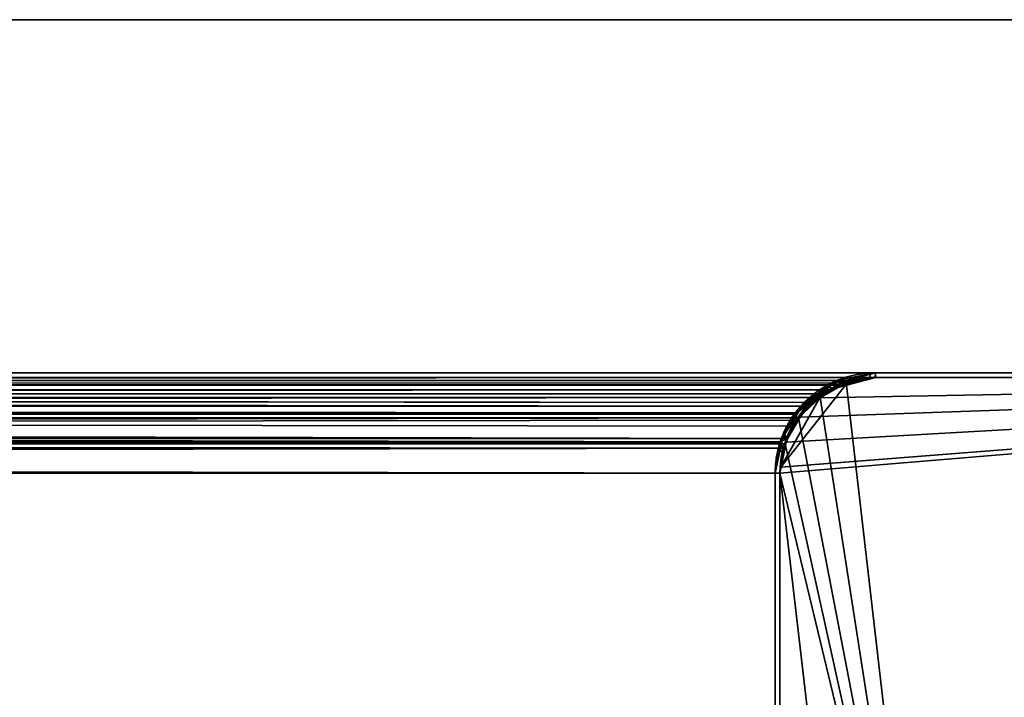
# Model space of a CAD drawing. Header units: millimetres. Extents: x -625 to 3625, y -115 to 71.
# Tile 99 of 256: x 361 to 412, y 34 to 69. Entities that reach past the tile are written whole.
import ezdxf

# ---------------------------------------------------------------- set-up
doc = ezdxf.new("R2010")
doc.units = ezdxf.units.MM
doc.layers.add('151', color=7, linetype='Continuous', true_color=0xffffff)

# ---------------------------------------------------------------- blocks, each defined once
blk = doc.blocks.new('UG_SURFACE_001')
at = {"layer": '151', "color": 252, "linetype": 'Continuous', "lineweight": 35}
for points in [[(625, -31, 2235), (625, 69, 2235), (-625, 69, 2235), (-625, -31, 2235)], [(-625, 69, 2235), (625, 69, 2235), (475, 69, 2085), (-475, 69, 2085)], [(-475, -31, 2085), (-475, 69, 2085), (475, 69, 2085), (475, -31, 2085)]]:
    blk.add_3dface(points, dxfattribs=at)
blk = doc.blocks.new('UG_SURFACE_030')
at = {"layer": '151', "color": 31, "linetype": 'Continuous', "lineweight": 35}
for points in [[(460.75, 50.25, 2069.25), (405.75, 50.25, 2014.25), (-405.75, 50.25, 2014.25), (-460.75, 50.25, 2069.25)], [(460.75, -34.75, 2069.25), (460.75, 50.25, 2069.25), (-460.75, 50.25, 2069.25), (-460.75, -34.75, 2069.25)], [(-404.223, 49.86, 2012.723), (-405.75, 50.25, 2014.25), (405.75, 50.25, 2014.25)], [(405.75, 50.25, 2014.25), (404.225, 49.849, 2012.726), (-404.223, 49.86, 2012.723)], [(404.225, 49.849, 2012.726), (405.75, 50.25, 2014.25), (460.75, 50.25, 2069.25), (408.5, 13, 2017)], [(460.75, 50.25, 2069.25), (412.5, 5, 2021), (408.5, 5, 2017), (408.5, 13, 2017)], [(-403.352, 49.638, 2011.852), (-404.223, 49.86, 2012.723), (404.225, 49.849, 2012.726)], [(-403.352, 49.638, 2011.852), (404.225, 49.849, 2012.726), (403.289, 49.603, 2011.789)], [(403.289, 49.603, 2011.789), (-402.851, 49.203, 2011.351), (-403.352, 49.638, 2011.852)], [(403.289, 49.603, 2011.789), (402.855, 49.2, 2011.355), (-402.851, 49.203, 2011.351)], [(402.855, 49.2, 2011.355), (403.289, 49.603, 2011.789), (404.225, 49.849, 2012.726), (408.5, 13, 2017)], [(-401.747, 48.245, 2010.247), (-402.851, 49.203, 2011.351), (402.855, 49.2, 2011.355)], [(-401.747, 48.245, 2010.247), (402.855, 49.2, 2011.355), (401.723, 48.149, 2010.223)], [(408.5, 13, 2017), (401.723, 48.149, 2010.223), (402.855, 49.2, 2011.355)], [(401.723, 48.149, 2010.223), (-401.713, 48.181, 2010.213), (-401.747, 48.245, 2010.247)], [(-400.997, 46.803, 2009.497), (-401.713, 48.181, 2010.213), (401.723, 48.149, 2010.223)], [(-400.997, 46.803, 2009.497), (401.723, 48.149, 2010.223), (401.593, 48.028, 2010.092)], [(401.593, 48.028, 2010.092), (-400.996, 46.795, 2009.496), (-400.997, 46.803, 2009.497)], [(401.593, 48.028, 2010.092), (401.022, 46.771, 2009.521), (-400.996, 46.795, 2009.496)], [(401.022, 46.771, 2009.521), (401.593, 48.028, 2010.092), (401.723, 48.149, 2010.223), (408.5, 13, 2017)], [(-400.996, 46.795, 2009.496), (401.022, 46.771, 2009.521), (400.923, 46.554, 2009.423)], [(400.923, 46.554, 2009.423), (-400.75, 45.25, 2009.25), (-400.996, 46.795, 2009.496)], [(400.923, 46.554, 2009.423), (400.75, 45.25, 2009.25), (-400.75, 45.25, 2009.25)], [(400.75, 45.25, 2009.25), (400.923, 46.554, 2009.423), (401.022, 46.771, 2009.521), (408.5, 13, 2017)], [(400.75, 45.25, 2009.25), (400.75, 5, 2009.25), (-400.75, 5, 2009.25), (-400.75, 45.25, 2009.25)], [(408.5, 13, 2017), (404.5, 13, 2013), (400.75, 45.25, 2009.25)], [(404.5, 13, 2013), (404.5, 5, 2013), (400.75, 5, 2009.25), (400.75, 45.25, 2009.25)]]:
    blk.add_3dface(points, dxfattribs=at)
blk = doc.blocks.new('UG_SURFACE_031')
at = {"layer": '151', "color": 7, "linetype": 'Continuous', "lineweight": 35}
for points in [[(460.75, 50.5, 2069.25), (-460.75, 50.5, 2069.25), (-460.75, 50.25, 2069.25), (460.75, 50.25, 2069.25)], [(405.75, 50.5, 2014.25), (-405.75, 50.5, 2014.25), (-460.75, 50.5, 2069.25), (460.75, 50.5, 2069.25)], [(405.75, 50.25, 2014.25), (460.75, 50.25, 2069.25), (-460.75, 50.25, 2069.25), (-405.75, 50.25, 2014.25)], [(-405.75, 50.5, 2014.25), (405.75, 50.5, 2014.25), (404.147, 50.091, 2012.647)], [(404.147, 50.091, 2012.647), (-404.149, 50.079, 2012.649), (-405.75, 50.5, 2014.25)], [(404.071, 49.96, 2012.571), (-405.75, 50.25, 2014.25), (-405.74, 50.25, 2014.24)], [(404.071, 49.96, 2012.571), (405.75, 50.25, 2014.25), (-405.75, 50.25, 2014.25)], [(-405.74, 50.25, 2014.24), (403.919, 49.868, 2012.419), (404.071, 49.96, 2012.571)], [(-405.74, 50.25, 2014.24), (-403.92, 49.81, 2012.42), (403.919, 49.868, 2012.419)], [(-403.166, 49.82, 2011.666), (-404.149, 50.079, 2012.649), (404.147, 50.091, 2012.647)], [(-403.166, 49.82, 2011.666), (404.147, 50.091, 2012.647), (403.232, 49.857, 2011.732)], [(403.232, 49.857, 2011.732), (404.147, 50.091, 2012.647), (404.071, 49.96, 2012.571), (403.919, 49.868, 2012.419)], [(405.75, 50.25, 2014.25), (404.071, 49.96, 2012.571), (404.147, 50.091, 2012.647), (405.75, 50.5, 2014.25)], [(405.75, 50.5, 2014.25), (460.75, 50.5, 2069.25), (460.75, 50.25, 2069.25), (405.75, 50.25, 2014.25)], [(402.382, 48.946, 2010.882), (403.919, 49.868, 2012.419), (-403.92, 49.81, 2012.42)], [(402.382, 48.946, 2010.882), (-403.92, 49.81, 2012.42), (-403.476, 49.703, 2011.976)], [(-403.476, 49.703, 2011.976), (402.232, 48.757, 2010.732), (402.382, 48.946, 2010.882)], [(-403.476, 49.703, 2011.976), (-402.219, 48.773, 2010.719), (402.232, 48.757, 2010.732)], [(403.232, 49.857, 2011.732), (-402.711, 49.397, 2011.211), (-403.166, 49.82, 2011.666)], [(403.232, 49.857, 2011.732), (402.706, 49.401, 2011.206), (-402.711, 49.397, 2011.211)], [(403.919, 49.868, 2012.419), (402.382, 48.946, 2010.882), (402.706, 49.401, 2011.206), (403.232, 49.857, 2011.732)], [(-402.711, 49.397, 2011.211), (402.706, 49.401, 2011.206), (401.546, 48.395, 2010.046)], [(401.546, 48.395, 2010.046), (-401.522, 48.294, 2010.022), (-402.711, 49.397, 2011.211)], [(401.546, 48.395, 2010.046), (402.706, 49.401, 2011.206), (402.382, 48.946, 2010.882), (402.232, 48.757, 2010.732)], [(401.394, 47.705, 2009.894), (-402.219, 48.773, 2010.719), (-402.158, 48.729, 2010.658)], [(401.394, 47.705, 2009.894), (402.232, 48.757, 2010.732), (-402.219, 48.773, 2010.719)], [(-402.158, 48.729, 2010.658), (401.132, 47.065, 2009.632), (401.394, 47.705, 2009.894)], [(-402.158, 48.729, 2010.658), (-401.307, 47.544, 2009.807), (401.132, 47.065, 2009.632)], [(402.232, 48.757, 2010.732), (401.394, 47.705, 2009.894), (401.511, 48.327, 2010.011), (401.546, 48.395, 2010.046)], [(401.546, 48.395, 2010.046), (401.511, 48.327, 2010.011), (-401.522, 48.294, 2010.022)], [(-401.385, 48.167, 2009.885), (-401.522, 48.294, 2010.022), (401.511, 48.327, 2010.011)], [(-401.385, 48.167, 2009.885), (401.511, 48.327, 2010.011), (400.76, 46.881, 2009.26)], [(400.76, 46.881, 2009.26), (-400.785, 46.847, 2009.285), (-401.385, 48.167, 2009.885)], [(400.76, 46.881, 2009.26), (401.511, 48.327, 2010.011), (401.394, 47.705, 2009.894), (401.132, 47.065, 2009.632)], [(-401.307, 47.544, 2009.807), (-401.135, 47.066, 2009.634), (401.132, 47.065, 2009.632)], [(400.924, 46.558, 2009.424), (-401.135, 47.066, 2009.634), (-400.867, 46.324, 2009.367)], [(400.924, 46.558, 2009.424), (401.132, 47.065, 2009.632), (-401.135, 47.066, 2009.634)], [(401.132, 47.065, 2009.632), (400.924, 46.558, 2009.424), (400.758, 46.872, 2009.258), (400.76, 46.881, 2009.26)], [(-400.867, 46.324, 2009.367), (400.75, 45.25, 2009.25), (400.924, 46.558, 2009.424)], [(400.76, 46.881, 2009.26), (400.758, 46.872, 2009.258), (-400.785, 46.847, 2009.285)], [(-400.682, 46.619, 2009.182), (-400.785, 46.847, 2009.285), (400.758, 46.872, 2009.258)], [(-400.682, 46.619, 2009.182), (400.758, 46.872, 2009.258), (400.5, 45.25, 2009)], [(400.5, 45.25, 2009), (-400.5, 45.25, 2009), (-400.682, 46.619, 2009.182)], [(400.5, 45.25, 2009), (400.758, 46.872, 2009.258), (400.924, 46.558, 2009.424), (400.75, 45.25, 2009.25)], [(-400.867, 46.324, 2009.367), (-400.75, 45.25, 2009.25), (400.75, 45.25, 2009.25)], [(400.75, 5, 2009.25), (400.75, 45.25, 2009.25), (-400.75, 45.25, 2009.25), (-400.75, 5, 2009.25)], [(-400.5, 5, 2009), (-400.5, 45.25, 2009), (400.5, 45.25, 2009), (400.5, 5, 2009)], [(400.75, 45.25, 2009.25), (400.75, 5, 2009.25), (400.5, 5, 2009), (400.5, 45.25, 2009)]]:
    blk.add_3dface(points, dxfattribs=at)
blk = doc.blocks.new('UG_SURFACE_033')
at = {"layer": '151', "color": 7, "linetype": 'Continuous', "lineweight": 35}
for points in [[(403.821, 50.125, -5), (402.609, 49.334, -5), (402.099, 48.83, 2010.599)], [(402.099, 48.83, 2010.599), (403.166, 49.82, 2011.666), (403.821, 50.125, -5)], [(403.872, 49.884, -5), (402.756, 49.144, -5), (402.609, 49.334, -5), (403.821, 50.125, -5)], [(403.166, 49.82, 2011.666), (403.835, 49.996, 2012.335), (403.821, 50.125, -5)], [(403.832, 50.132, -5), (403.821, 50.125, -5), (403.835, 49.996, 2012.335)], [(403.911, 49.892, -5), (403.872, 49.884, -5), (403.821, 50.125, -5), (403.832, 50.132, -5)], [(403.835, 49.996, 2012.335), (403.952, 50.155, -5), (403.832, 50.132, -5)], [(403.832, 50.132, -5), (403.952, 50.155, -5), (404.039, 49.916, -5), (403.911, 49.892, -5)], [(405.75, 50.5, -5), (405.464, 50.445, -5), (403.835, 49.996, 2012.335)], [(403.835, 49.996, 2012.335), (405.75, 50.5, 2014.25), (405.75, 50.5, -5)], [(403.92, 49.81, 2012.42), (405.74, 50.25, 2014.24), (405.75, 50.5, 2014.25), (403.835, 49.996, 2012.335)], [(403.835, 49.996, 2012.335), (405.464, 50.445, -5), (403.952, 50.155, -5)], [(405.74, 50.25, 2014.24), (403.911, 49.892, -5), (404.039, 49.916, -5)], [(405.74, 50.25, 2014.24), (403.92, 49.81, 2012.42), (403.911, 49.892, -5)], [(403.952, 50.155, -5), (405.464, 50.445, -5), (405.478, 50.197, -5), (404.039, 49.916, -5)], [(404.039, 49.916, -5), (405.75, 50.25, 2014.25), (405.74, 50.25, 2014.24)], [(404.039, 49.916, -5), (405.478, 50.197, -5), (405.75, 50.25, 2014.25)], [(405.464, 50.445, -5), (405.75, 50.5, -5), (405.75, 50.25, -5), (405.478, 50.197, -5)], [(405.478, 50.197, -5), (405.75, 50.25, -5), (405.75, 50.25, 2014.25)], [(405.75, 50.5, 2014.25), (405.74, 50.25, 2014.24), (405.75, 50.25, 2014.25)], [(405.75, 50.5, 2014.25), (460.75, 50.5, 2069.25), (460.75, 50.5, -5), (405.75, 50.5, -5)], [(405.75, 50.25, 2014.25), (460.75, 50.25, 2069.25), (460.75, 50.5, 2069.25), (405.75, 50.5, 2014.25)], [(405.75, 50.5, -5), (460.75, 50.5, -5), (460.75, 50.25, -5), (405.75, 50.25, -5)], [(405.75, 50.25, 2014.25), (405.75, 50.25, -5), (460.75, 50.25, -5), (460.75, 50.25, 2069.25)], [(402.219, 48.773, 2010.719), (403.476, 49.703, 2011.976), (403.166, 49.82, 2011.666), (402.099, 48.83, 2010.599)], [(403.476, 49.703, 2011.976), (402.214, 48.786, -5), (402.756, 49.144, -5)], [(403.476, 49.703, 2011.976), (402.219, 48.773, 2010.719), (402.214, 48.786, -5)], [(402.756, 49.144, -5), (403.872, 49.884, -5), (403.92, 49.81, 2012.42)], [(402.756, 49.144, -5), (403.92, 49.81, 2012.42), (403.476, 49.703, 2011.976)], [(403.835, 49.996, 2012.335), (403.166, 49.82, 2011.666), (403.476, 49.703, 2011.976), (403.92, 49.81, 2012.42)], [(403.872, 49.884, -5), (403.911, 49.892, -5), (403.92, 49.81, 2012.42)], [(402.609, 49.334, -5), (402.038, 48.962, -5), (402.099, 48.83, 2010.599)], [(402.038, 48.962, -5), (402.609, 49.334, -5), (402.756, 49.144, -5), (402.214, 48.786, -5)], [(402.038, 48.962, -5), (401.544, 48.229, -5), (400.917, 47.138, 2009.418)], [(400.917, 47.138, 2009.418), (401.385, 48.167, 2009.885), (402.038, 48.962, -5)], [(402.158, 48.729, 2010.658), (401.101, 47.09, -5), (401.753, 48.083, -5)], [(402.158, 48.729, 2010.658), (401.307, 47.544, 2009.807), (401.101, 47.09, -5)], [(402.099, 48.83, 2010.599), (401.385, 48.167, 2009.885), (401.307, 47.544, 2009.807), (402.158, 48.729, 2010.658)], [(401.385, 48.167, 2009.885), (402.099, 48.83, 2010.599), (402.038, 48.962, -5)], [(402.214, 48.786, -5), (401.753, 48.083, -5), (401.544, 48.229, -5), (402.038, 48.962, -5)], [(401.753, 48.083, -5), (402.214, 48.786, -5), (402.219, 48.773, 2010.719)], [(401.753, 48.083, -5), (402.219, 48.773, 2010.719), (402.158, 48.729, 2010.658)], [(402.099, 48.83, 2010.599), (402.158, 48.729, 2010.658), (402.219, 48.773, 2010.719)], [(401.544, 48.229, -5), (400.928, 47.315, -5), (400.917, 47.138, 2009.418)], [(401.135, 47.066, 2009.634), (401.307, 47.544, 2009.807), (401.385, 48.167, 2009.885), (400.917, 47.138, 2009.418)], [(400.928, 47.315, -5), (401.544, 48.229, -5), (401.753, 48.083, -5), (401.101, 47.09, -5)], [(401.307, 47.544, 2009.807), (401.135, 47.066, 2009.634), (401.101, 47.09, -5)], [(400.899, 47.176, -5), (400.826, 46.823, -5), (400.5, 45.25, 2009)], [(400.5, 45.25, 2009), (400.682, 46.619, 2009.182), (400.899, 47.176, -5)], [(400.682, 46.619, 2009.182), (400.917, 47.138, 2009.418), (400.899, 47.176, -5)], [(400.917, 47.138, 2009.418), (400.682, 46.619, 2009.182), (400.867, 46.324, 2009.367), (401.135, 47.066, 2009.634)], [(401.101, 47.09, -5), (401.037, 46.754, -5), (400.826, 46.823, -5), (400.899, 47.176, -5)], [(401.037, 46.754, -5), (401.135, 47.066, 2009.634), (400.867, 46.324, 2009.367)], [(400.928, 47.315, -5), (400.899, 47.176, -5), (400.917, 47.138, 2009.418)], [(401.101, 47.09, -5), (400.899, 47.176, -5), (400.928, 47.315, -5)], [(401.037, 46.754, -5), (401.101, 47.09, -5), (401.135, 47.066, 2009.634)], [(400.826, 46.823, -5), (400.5, 45.25, -5), (400.5, 45.25, 2009)], [(400.5, 45.25, -5), (400.826, 46.823, -5), (401.037, 46.754, -5), (400.75, 45.25, -5)], [(400.75, 45.25, 2009.25), (400.867, 46.324, 2009.367), (400.682, 46.619, 2009.182), (400.5, 45.25, 2009)], [(400.867, 46.324, 2009.367), (400.75, 45.25, -5), (401.037, 46.754, -5)], [(400.867, 46.324, 2009.367), (400.75, 45.25, 2009.25), (400.75, 45.25, -5)], [(400.75, 5, -5), (400.5, 5, -5), (400.5, 45.25, -5), (400.75, 45.25, -5)], [(400.5, 5, 2009), (400.5, 45.25, 2009), (400.5, 45.25, -5), (400.5, 5, -5)], [(400.5, 45.25, 2009), (400.5, 5, 2009), (400.75, 5, 2009.25), (400.75, 45.25, 2009.25)], [(400.75, 5, -5), (400.75, 45.25, -5), (400.75, 45.25, 2009.25), (400.75, 5, 2009.25)]]:
    blk.add_3dface(points, dxfattribs=at)
blk = doc.blocks.new('UG_SURFACE_034')
at = {"layer": '151', "color": 31, "linetype": 'Continuous', "lineweight": 35}
for points in [[(460.75, 50.25, -5), (408.5, 13, -5), (404.5, 13, -5), (400.75, 45.25, -5)], [(400.75, 45.25, -5), (400.81, 45.552, -5), (460.75, 50.25, -5)], [(460.75, 50.25, 2069.25), (400.798, 45.55, 2009.298), (400.75, 45.25, 2009.25)], [(400.75, 45.25, 2009.25), (404.5, 13, 2013), (408.5, 13, 2017), (460.75, 50.25, 2069.25)], [(400.798, 45.55, 2009.298), (460.75, 50.25, 2069.25), (405.75, 50.25, 2014.25), (404.176, 49.848, 2012.676)], [(460.75, 50.25, -5), (400.81, 45.552, -5), (401.073, 46.872, -5)], [(401.073, 46.872, -5), (401.131, 47.163, -5), (401.806, 48.174, -5), (460.75, 50.25, -5)], [(401.806, 48.174, -5), (402.214, 48.786, -5), (402.826, 49.194, -5), (460.75, 50.25, -5)], [(404.168, 49.935, -5), (405.75, 50.25, -5), (460.75, 50.25, -5), (402.826, 49.194, -5)], [(405.75, 50.25, -5), (404.168, 49.935, -5), (404.176, 49.848, 2012.676)], [(404.176, 49.848, 2012.676), (405.75, 50.25, 2014.25), (405.75, 50.25, -5)], [(460.75, 50.25, 2069.25), (460.75, 50.25, -5), (405.75, 50.25, -5), (405.75, 50.25, 2014.25)], [(460.75, 50.25, -5), (412.5, 5, -5), (408.5, 5, -5), (408.5, 13, -5)], [(408.5, 13, 2017), (408.5, 5, 2017), (412.5, 5, 2021), (460.75, 50.25, 2069.25)], [(400.798, 45.55, 2009.298), (404.176, 49.848, 2012.676), (403.352, 49.638, 2011.852), (402.818, 49.174, 2011.318)], [(404.168, 49.935, -5), (403.837, 49.869, -5), (402.818, 49.174, 2011.318)], [(402.818, 49.174, 2011.318), (403.352, 49.638, 2011.852), (404.168, 49.935, -5)], [(403.837, 49.869, -5), (402.826, 49.194, -5), (402.818, 49.174, 2011.318)], [(402.826, 49.194, -5), (403.837, 49.869, -5), (404.168, 49.935, -5)], [(403.352, 49.638, 2011.852), (404.176, 49.848, 2012.676), (404.168, 49.935, -5)], [(401.734, 48.22, 2010.234), (401.033, 46.872, 2009.533), (400.798, 45.55, 2009.298), (402.818, 49.174, 2011.318)], [(402.818, 49.174, 2011.318), (401.747, 48.245, 2010.247), (401.734, 48.22, 2010.234)], [(401.747, 48.245, 2010.247), (402.826, 49.194, -5), (402.214, 48.786, -5)], [(401.747, 48.245, 2010.247), (402.818, 49.174, 2011.318), (402.826, 49.194, -5)], [(402.214, 48.786, -5), (401.806, 48.174, -5), (401.734, 48.22, 2010.234)], [(401.734, 48.22, 2010.234), (401.747, 48.245, 2010.247), (402.214, 48.786, -5)], [(401.033, 46.872, 2009.533), (401.734, 48.22, 2010.234), (401.806, 48.174, -5)], [(401.806, 48.174, -5), (401.131, 47.163, -5), (401.033, 46.872, 2009.533)], [(401.131, 47.163, -5), (401.073, 46.872, -5), (401.033, 46.872, 2009.533)], [(401.073, 46.872, -5), (400.81, 45.552, -5), (400.798, 45.55, 2009.298)], [(400.798, 45.55, 2009.298), (400.997, 46.803, 2009.497), (401.073, 46.872, -5)], [(401.033, 46.872, 2009.533), (400.997, 46.803, 2009.497), (400.798, 45.55, 2009.298)], [(400.997, 46.803, 2009.497), (401.033, 46.872, 2009.533), (401.073, 46.872, -5)], [(400.81, 45.552, -5), (400.75, 45.25, -5), (400.75, 45.25, 2009.25)], [(400.75, 45.25, 2009.25), (400.798, 45.55, 2009.298), (400.81, 45.552, -5)], [(404.5, 13, -5), (404.5, 5, -5), (400.75, 5, -5), (400.75, 45.25, -5)], [(400.75, 45.25, 2009.25), (400.75, 5, 2009.25), (404.5, 5, 2013), (404.5, 13, 2013)], [(400.75, 45.25, -5), (400.75, 5, -5), (400.75, 5, 2009.25), (400.75, 45.25, 2009.25)]]:
    blk.add_3dface(points, dxfattribs=at)

msp = doc.modelspace()

# ---------------------------------------------------------------- linework, layer by layer
at = {"layer": '151', "color": 252, "linetype": 'Continuous', "lineweight": -3, "true_color": 0x939598}
for p, q in [((-625, 69, 2235), (625, 69, 2235)), ((475, 69, 2085), (-475, 69, 2085)), ((460.75, 50.5, 2069.25), (-460.75, 50.5, 2069.25)), ((460.75, 50.25, 2069.25), (-460.75, 50.25, 2069.25)), ((460.75, 50.25, 2069.25), (-460.75, 50.25, 2069.25)), ((405.75, 50.5, 2014.25), (-405.75, 50.5, 2014.25)), ((405.75, 50.25, 2014.25), (-405.75, 50.25, 2014.25)), ((405.75, 50.5, 2014.25), (460.75, 50.5, 2069.25)), ((405.75, 50.5, -5), (460.75, 50.5, -5)), ((460.75, 50.5, 2069.25), (405.75, 50.5, 2014.25)), ((405.75, 50.5, -5), (405.75, 50.5, 2014.25)), ((460.75, 50.25, -5), (405.75, 50.25, -5)), ((405.75, 50.25, 2014.25), (460.75, 50.25, 2069.25)), ((460.75, 50.25, 2069.25), (405.75, 50.25, 2014.25)), ((405.75, 50.25, -5), (405.75, 50.25, 2014.25)), ((405.75, 50.25, -5), (460.75, 50.25, -5)), ((460.75, 50.25, 2069.25), (405.75, 50.25, 2014.25)), ((405.75, 50.25, 2014.25), (460.75, 50.25, 2069.25)), ((400.75, 45.25, 2009.25), (-400.75, 45.25, 2009.25)), ((400.75, 45.25, 2009.25), (-400.75, 45.25, 2009.25)), ((400.5, 45.25, 2009), (-400.5, 45.25, 2009)), ((400.5, 45.25, -5), (400.5, 45.25, 2009)), ((400.5, 5, 2009), (400.5, 45.25, 2009)), ((400.5, 5, 2009), (400.5, 45.25, 2009)), ((400.5, 5, -5), (400.5, 45.25, -5)), ((400.75, 45.25, -5), (400.75, 5, -5)), ((400.75, 5, -5), (400.75, 45.25, -5)), ((400.75, 45.25, -5), (400.75, 45.25, 2009.25)), ((400.75, 45.25, 2009.25), (400.75, 5, 2009.25)), ((400.75, 5, 2009.25), (400.75, 45.25, 2009.25)), ((400.75, 45.25, -5), (400.75, 45.25, 2009.25)), ((400.75, 5, 2009.25), (400.75, 45.25, 2009.25)), ((400.75, 45.25, 2009.25), (400.75, 5, 2009.25))]:
    msp.add_line(p, q, dxfattribs=at)
msp.add_arc((405.75, 45.25, -5), 5, 90, 180, dxfattribs=at)
for points, degree in [([(405.75, 50.25, 2014.25), (135.25, 50.25, 2014.25), (-135.25, 50.25, 2014.25), (-405.75, 50.25, 2014.25)], 3), ([(405.75, 50.25, -5), (405.75, 50.5, -5)], 1), ([(405.75, 50.25, -5), (405.75, 50.25, 668.083), (405.75, 50.25, 1341.167), (405.75, 50.25, 2014.25)], 3), ([(400.75, 45.25, -5), (400.5, 45.25, -5)], 1)]:
    msp.add_open_spline(points, degree=degree, dxfattribs=at)
for points in [[(400.5, 45.25, 2009), (400.5, 50.5, 2009), (405.75, 50.5, 2014.25)], [(405.75, 50.5, 2014.25), (400.5, 50.5, 2009), (400.5, 45.25, 2009)], [(400.75, 45.25, 2009.25), (400.75, 50.25, 2009.25), (405.75, 50.25, 2014.25)], [(405.75, 50.25, 2014.25), (400.75, 50.25, 2009.25), (400.75, 45.25, 2009.25)]]:
    msp.add_rational_spline(points, [1, 0.707106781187, 1], degree=2, dxfattribs=at)
for points, knots in [([(400.5, 45.25, -5), (400.5, 46.628, -5), (401.066, 47.99, -5), (403.01, 49.934, -5), (404.372, 50.5, -5), (405.75, 50.5, -5)], [0, 0, 0, 0, 0.5, 0.5, 1, 1, 1, 1]), ([(405.75, 50.25, 2014.25), (404.634, 50.25, 2013.134), (403.493, 49.887, 2011.993), (402.044, 48.665, 2010.544), (401.604, 48.14, 2010.104), (400.949, 46.828, 2009.449), (400.75, 46.049, 2009.25), (400.75, 45.25, 2009.25)], [0, 0, 0, 0, 0.5, 0.5, 0.75, 0.75, 1, 1, 1, 1]), ([(400.75, 45.25, -5), (400.75, 45.839, -5), (400.857, 46.475, -5), (401.345, 47.706, -5), (401.726, 48.297, -5), (402.703, 49.274, -5), (403.294, 49.655, -5), (404.525, 50.143, -5), (405.161, 50.25, -5), (405.75, 50.25, -5)], [0, 0, 0, 0, 0.25, 0.25, 0.5, 0.5, 0.75, 0.75, 1, 1, 1, 1]), ([(400.75, 45.25, 2009.25), (400.75, 46.057, 2009.25), (400.951, 46.831, 2009.451), (401.603, 48.136, 2010.103), (402.041, 48.662, 2010.541), (403.494, 49.889, 2011.994), (404.619, 50.25, 2013.119), (405.75, 50.25, 2014.25)], [0, 0, 0, 0, 0.25, 0.25, 0.5, 0.5, 1, 1, 1, 1])]:
    msp.add_open_spline(points, degree=3, knots=knots, dxfattribs=at)

# ---------------------------------------------------------------- block references
for name in ['UG_SURFACE_001', 'UG_SURFACE_031', 'UG_SURFACE_030', 'UG_SURFACE_033', 'UG_SURFACE_034']:
    msp.add_blockref(name, (0, 0), dxfattribs=at)

doc.saveas('drawing.dxf')
